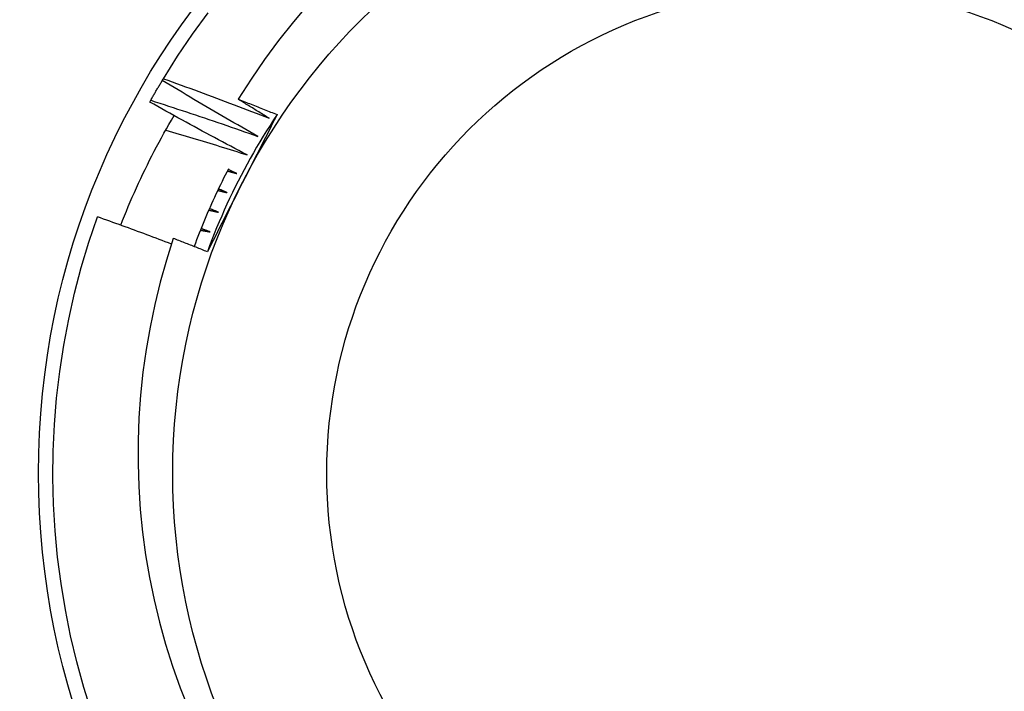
# Model space of a CAD drawing. Header units: inches. Extents: x 40 to 100, y 24.2 to 48.5.
# Tile 52 of 83: x 74.258 to 74.459, y 45.853 to 45.99. Entities that reach past the tile are written whole.
import ezdxf

# ---------------------------------------------------------------- set-up
doc = ezdxf.new("R2010")
doc.units = ezdxf.units.IN
doc.header["$MEASUREMENT"] = 0
doc.layers.add('Visible Edges(ANSI)', color=7, linetype='Continuous', lineweight=25)
doc.layers.add('Visible Tangent Edges(ANSI)', color=7, linetype='Continuous', lineweight=25)

msp = doc.modelspace()

# ---------------------------------------------------------------- linework, layer by layer
at = {"layer": 'Visible Edges(ANSI)'}
for p, q in [((74.2867186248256, 45.97756866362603), (74.28693072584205, 45.97791901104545)), ((74.28414572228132, 45.97314312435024), (74.28434617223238, 45.97350025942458))]:
    msp.add_line(p, q, dxfattribs=at)
at = {"layer": 'Visible Edges(ANSI)', "flags": 128}
for points in [[(74.31668948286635, 45.99330011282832), (74.31353486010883, 45.98959162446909), (74.31050641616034, 45.98577116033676), (74.30761065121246, 45.98184592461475), (74.30485662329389, 45.97782824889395), (74.30224657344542, 45.97372228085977)], [(74.28693072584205, 45.97791901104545), (74.2898361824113, 45.98252044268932), (74.29290084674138, 45.98701740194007), (74.29612098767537, 45.99140438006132)], [(74.28434617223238, 45.97350025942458), (74.28444256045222, 45.97367120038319), (74.28453915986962, 45.97384201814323), (74.2846359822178, 45.97401271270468), (74.28473300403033, 45.97418328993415), (74.28483026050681, 45.97435373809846), (74.28492771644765, 45.97452406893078), (74.28502539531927, 45.97469427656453), (74.28512328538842, 45.97486435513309), (74.28522139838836, 45.97503431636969), (74.28531971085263, 45.97520414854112), (74.28541824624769, 45.97537385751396), (74.28551699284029, 45.97554344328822), (74.28561596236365, 45.9757129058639), (74.28571513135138, 45.97588223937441), (74.28581452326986, 45.97605144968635), (74.2859141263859, 45.97622053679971), (74.2860139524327, 45.97638949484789), (74.28611397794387, 45.97655832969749), (74.28621422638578, 45.97672703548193), (74.28631467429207, 45.97689561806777), (74.28641534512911, 45.97706406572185), (74.28651622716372, 45.97723239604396), (74.28661732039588, 45.97740059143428), (74.2867186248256, 45.97756866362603)], [(74.30624551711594, 45.96611163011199), (74.30542523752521, 45.96657692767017), (74.30460553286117, 45.96704328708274), (74.30378640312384, 45.96751069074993), (74.30296784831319, 45.96797915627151), (74.30214986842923, 45.96844866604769), (74.30133246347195, 45.96891923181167), (74.30051563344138, 45.96939084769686), (74.29969939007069, 45.96986351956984), (74.2988837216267, 45.97033723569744), (74.29806862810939, 45.97081200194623), (74.29725410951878, 45.97128781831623), (74.29644017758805, 45.97176468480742), (74.29562683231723, 45.97224259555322), (74.29481407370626, 45.97272155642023), (74.29400189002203, 45.97320156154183), (74.29319029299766, 45.97368261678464), (74.29237927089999, 45.97416471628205), (74.29156884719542, 45.97464786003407), (74.29075901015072, 45.97513205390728), (74.28994974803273, 45.97561728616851), (74.2891410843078, 45.97610356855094), (74.28833300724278, 45.97659088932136), (74.28752551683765, 45.97707925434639), (74.2867186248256, 45.97756866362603)], [(74.28693072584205, 45.97791901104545), (74.28783695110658, 45.97759449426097), (74.2887428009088, 45.97726883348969), (74.2896482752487, 45.97694202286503), (74.29055336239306, 45.9766140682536), (74.29145808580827, 45.97628495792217), (74.29236241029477, 45.97595470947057), (74.29326637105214, 45.97562330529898), (74.29416993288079, 45.9752907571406), (74.2950731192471, 45.97495705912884), (74.29597591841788, 45.9746222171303), (74.29687833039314, 45.97428622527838), (74.29778035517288, 45.97394908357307), (74.29868200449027, 45.97361079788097), (74.29958326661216, 45.97327135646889), (74.3004841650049, 45.97293076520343), (74.30138467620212, 45.97258901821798), (74.30228481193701, 45.97224612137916), (74.30318457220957, 45.97190206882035), (74.3040839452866, 45.97155686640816), (74.30498293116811, 45.97121051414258), (74.30588154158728, 45.97086301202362), (74.30677975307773, 45.97051436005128), (74.30767757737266, 45.97016455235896), (74.30857501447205, 45.96981360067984)], [(74.30403911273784, 45.96233498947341), (74.30320396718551, 45.9627730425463), (74.30236936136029, 45.96321216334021), (74.30153528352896, 45.96365236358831), (74.30070175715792, 45.96409362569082), (74.299868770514, 45.96453596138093), (74.29903632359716, 45.96497937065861), (74.29820441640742, 45.96542384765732), (74.29737304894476, 45.96586939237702), (74.29654223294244, 45.9663160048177), (74.29571195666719, 45.966763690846), (74.29488222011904, 45.96721243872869), (74.2940530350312, 45.96766225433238), (74.29322440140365, 45.96811314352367), (74.2923963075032, 45.96856508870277), (74.29156876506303, 45.96901810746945), (74.29074177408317, 45.96947218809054), (74.2899153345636, 45.96992733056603), (74.28908944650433, 45.97038354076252), (74.28826410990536, 45.97084081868), (74.28743931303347, 45.9712991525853), (74.2866150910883, 45.97175855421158), (74.28579140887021, 45.97221901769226), (74.28496828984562, 45.97268053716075), (74.28414572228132, 45.97314312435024)], [(74.28434617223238, 45.97350025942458), (74.28526258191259, 45.97320575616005), (74.28617865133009, 45.97291008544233), (74.28709438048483, 45.97261325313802), (74.28800979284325, 45.97231526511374), (74.28892485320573, 45.97201610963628), (74.28983958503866, 45.97171579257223), (74.29075397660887, 45.9714143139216), (74.29166802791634, 45.971111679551), (74.29258173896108, 45.9708078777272), (74.29349509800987, 45.97050291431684), (74.29440812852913, 45.97019679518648), (74.29532079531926, 45.96988951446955), (74.29623313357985, 45.96958107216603), (74.2971451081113, 45.96927146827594), (74.29805674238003, 45.96896070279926), (74.29896802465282, 45.968648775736), (74.29987895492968, 45.96833569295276), (74.3007895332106, 45.96802144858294), (74.30169975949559, 45.96770604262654), (74.30260963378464, 45.96738948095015), (74.30351913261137, 45.96707175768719), (74.30442829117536, 45.96675287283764), (74.30533708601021, 45.9664328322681), (74.30624551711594, 45.96611163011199)], [(74.30224657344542, 45.97372228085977), (74.30257820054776, 45.97359265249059), (74.30290976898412, 45.97346286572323), (74.30324127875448, 45.9733329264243), (74.30357272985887, 45.97320282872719), (74.30390412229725, 45.97307257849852), (74.30423544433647, 45.97294216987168), (74.30456671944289, 45.97281160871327), (74.30489793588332, 45.97268088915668), (74.30522909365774, 45.97255001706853), (74.305560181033, 45.97241898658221), (74.30589122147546, 45.97228779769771), (74.30622219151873, 45.97215645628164), (74.306553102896, 45.97202496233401), (74.30688396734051, 45.9718933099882), (74.30721476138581, 45.97176150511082), (74.30754549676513, 45.97162954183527), (74.30787617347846, 45.97149742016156), (74.30820679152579, 45.97136514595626), (74.30853735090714, 45.97123271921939), (74.3088678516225, 45.97110013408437), (74.30919829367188, 45.97096739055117), (74.30952866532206, 45.97083449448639), (74.30985899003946, 45.97070144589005), (74.31018924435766, 45.97056823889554)], [(74.30857501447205, 45.96981360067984), (74.30831058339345, 45.96997517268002), (74.30804621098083, 45.97013686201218), (74.30778189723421, 45.9702986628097), (74.30751765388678, 45.97046057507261), (74.30725348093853, 45.9706225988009), (74.30698936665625, 45.97078473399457), (74.30672532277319, 45.97094698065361), (74.3064613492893, 45.97110934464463), (74.3061974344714, 45.97127181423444), (74.30593357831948, 45.97143439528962), (74.30566979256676, 45.97159709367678), (74.30540607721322, 45.97175989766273), (74.30514242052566, 45.97192281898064), (74.30487883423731, 45.97208584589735), (74.30461531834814, 45.97224899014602), (74.30435186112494, 45.97241223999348), (74.30408846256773, 45.97257560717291), (74.30382514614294, 45.97273907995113), (74.30356187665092, 45.97290267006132), (74.30329868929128, 45.97306637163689), (74.30303556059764, 45.97323017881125), (74.30277250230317, 45.97339410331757), (74.3025095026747, 45.97355813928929), (74.30224657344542, 45.97372228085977)], [(74.2782095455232, 45.94792798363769), (74.27858846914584, 45.94889530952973), (74.27897408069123, 45.94986006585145), (74.27936639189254, 45.95082221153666), (74.2797653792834, 45.95178170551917), (74.28017103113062, 45.95273852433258), (74.28058334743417, 45.95369262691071), (74.28100230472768, 45.95464397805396), (74.28142790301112, 45.95559253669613), (74.28186011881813, 45.95653827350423), (74.2822989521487, 45.95748115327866), (74.28274437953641, 45.95842113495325), (74.28319640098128, 45.95935819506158), (74.28365500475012, 45.96029228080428), (74.28412017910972, 45.96122336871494), (74.28459191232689, 45.96215141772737), (74.28507019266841, 45.96307639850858), (74.28555499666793, 45.96399826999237), (74.28604633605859, 45.96491699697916), (74.28654418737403, 45.96583254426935), (74.28704855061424, 45.96674487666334), (74.28755939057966, 45.96765395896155), (74.28807671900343, 45.96855975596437), (74.288600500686, 45.96946220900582), (74.289130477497, 45.97036084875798)], [(74.31018924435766, 45.97056823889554), (74.30959791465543, 45.9694007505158), (74.30900610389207, 45.96823316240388), (74.3084138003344, 45.96706537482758), (74.30782099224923, 45.96589728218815), (74.30722766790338, 45.96472877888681), (74.30663380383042, 45.96355976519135), (74.30603938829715, 45.96239012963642), (74.3054444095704, 45.96121977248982), (74.30484885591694, 45.96004859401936), (74.30425271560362, 45.9588764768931), (74.30365597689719, 45.95770332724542), (74.30305861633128, 45.95652904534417), (74.30246130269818, 45.95535483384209), (74.30186454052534, 45.95418163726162), (74.30126834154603, 45.95300937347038), (74.300672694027, 45.95183795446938), (74.30007758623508, 45.95066729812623), (74.29948300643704, 45.94949730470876), (74.2988889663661, 45.94832790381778), (74.29829544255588, 45.94715900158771), (74.29770242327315, 45.94599051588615), (74.29710993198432, 45.94482235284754), (74.2965179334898, 45.94365443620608), (74.2959264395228, 45.94248667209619)], [(74.31018924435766, 45.97056823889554), (74.30946327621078, 45.96947123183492), (74.30874827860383, 45.96836704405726), (74.308044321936, 45.96725578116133), (74.30735148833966, 45.96613755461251), (74.30666983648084, 45.96501248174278), (74.30599942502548, 45.96388066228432), (74.305340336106, 45.96274221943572), (74.30469264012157, 45.96159725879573), (74.304056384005, 45.96044589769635), (74.30343162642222, 45.95928825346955), (74.30281846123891, 45.95812443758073), (74.30221691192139, 45.95695456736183), (74.30162707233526, 45.95577875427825), (74.30104897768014, 45.95459712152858), (74.30048268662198, 45.95340978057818), (74.29992826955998, 45.95221685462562), (74.29938577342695, 45.9510184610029), (74.29885524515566, 45.94981472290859), (74.2983367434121, 45.94860574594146), (74.29783032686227, 45.94739166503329), (74.29733604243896, 45.94617259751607), (74.29685392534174, 45.94494866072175), (74.29638404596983, 45.94371997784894), (74.2959264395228, 45.94248667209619)], [(74.28741989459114, 45.96740719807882), (74.28811435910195, 45.96720346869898), (74.288808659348, 45.96699907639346), (74.28950279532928, 45.96679402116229), (74.2901967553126, 45.96658830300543), (74.29089053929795, 45.96638192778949), (74.29158415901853, 45.96617488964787), (74.29227760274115, 45.96596718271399), (74.2929708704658, 45.96575881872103), (74.29366396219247, 45.9655497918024), (74.29435688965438, 45.96534010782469), (74.29504962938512, 45.96512975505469), (74.2957422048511, 45.96491874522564), (74.29643459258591, 45.9647070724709), (74.29712681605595, 45.96449473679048), (74.29781885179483, 45.9642817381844), (74.29851071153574, 45.96406807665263), (74.29920239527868, 45.96385375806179), (74.29989389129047, 45.96363877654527), (74.30058521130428, 45.96342313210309), (74.30127635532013, 45.96320682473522), (74.301967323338, 45.96298986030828), (74.3026581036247, 45.96277223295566), (74.30334869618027, 45.96255394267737), (74.30403911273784, 45.96233498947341)], [(74.30024707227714, 45.95946391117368), (74.29991420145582, 45.9588202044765), (74.29958480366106, 45.95817472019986), (74.29925887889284, 45.95752747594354), (74.29893642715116, 45.95687848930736), (74.2986174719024, 45.9562277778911), (74.29830202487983, 45.95557536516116), (74.29799008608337, 45.95492126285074), (74.29768166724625, 45.95426549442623), (74.29737676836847, 45.95360807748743), (74.29707541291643, 45.95294903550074), (74.2967776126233, 45.95228838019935), (74.29648335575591, 45.95162613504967), (74.29619266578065, 45.95096231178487), (74.29590554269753, 45.95029694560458), (74.29562200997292, 45.94963004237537), (74.29534205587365, 45.94896161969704), (74.29506570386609, 45.94829170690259), (74.29479295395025, 45.94762032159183), (74.29452381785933, 45.94694747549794), (74.29425829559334, 45.94627319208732), (74.29399641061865, 45.94559749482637), (74.29373815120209, 45.94492039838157), (74.29348354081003, 45.94424192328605), (74.29323257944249, 45.94356209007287)], [(74.30002245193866, 45.9590304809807), (74.30010312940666, 45.95900797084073), (74.30018381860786, 45.95898544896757), (74.30026449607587, 45.95896292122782), (74.30034516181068, 45.95894038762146), (74.30042583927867, 45.95891784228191), (74.3005065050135, 45.95889528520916), (74.30058718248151, 45.9588727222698), (74.3006678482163, 45.95885015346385), (74.30074850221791, 45.9588275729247), (74.30082916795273, 45.95880498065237), (74.30090983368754, 45.95878238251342), (74.30099048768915, 45.95875977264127), (74.30107114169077, 45.95873715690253), (74.30115179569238, 45.9587145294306), (74.30123244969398, 45.95869189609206), (74.3013130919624, 45.95866925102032), (74.30139374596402, 45.95864660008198), (74.30147438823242, 45.95862393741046), (74.30155503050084, 45.95860126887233), (74.30163567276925, 45.958578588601), (74.30171631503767, 45.95855590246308), (74.30179694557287, 45.95853320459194), (74.30187757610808, 45.95851049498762), (74.30195821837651, 45.9584877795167)], [(74.30195821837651, 45.9584877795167), (74.30188431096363, 45.95852343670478), (74.30181041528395, 45.95855910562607), (74.30173653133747, 45.95859478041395), (74.30166263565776, 45.95863046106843), (74.3015887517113, 45.9586661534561), (74.301514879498, 45.95870185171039), (74.30144100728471, 45.95873756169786), (74.30136713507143, 45.95877327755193), (74.30129326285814, 45.95880899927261), (74.30121940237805, 45.95884473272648), (74.30114553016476, 45.95888047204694), (74.30107168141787, 45.95891622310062), (74.30099782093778, 45.95895198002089), (74.30092397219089, 45.95898774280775), (74.30085013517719, 45.95902351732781), (74.30077628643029, 45.95905929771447), (74.30070244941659, 45.95909508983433), (74.3006286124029, 45.95913088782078), (74.3005547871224, 45.95916669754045), (74.30048096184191, 45.95920250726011), (74.3004071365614, 45.95923833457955), (74.30033332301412, 45.959274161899), (74.3002594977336, 45.95931000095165), (74.3001856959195, 45.9593458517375)], [(74.29805249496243, 45.95505285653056), (74.2981338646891, 45.95503301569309), (74.29821524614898, 45.95501316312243), (74.29829661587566, 45.95499330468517), (74.29837799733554, 45.95497343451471), (74.29845936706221, 45.95495355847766), (74.29854073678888, 45.9549336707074), (74.29862210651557, 45.95491377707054), (74.29870346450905, 45.9548938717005), (74.2987848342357, 45.95487395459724), (74.29886619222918, 45.95485403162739), (74.29894755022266, 45.95483410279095), (74.29902890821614, 45.95481415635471), (74.29911026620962, 45.95479420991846), (74.2991916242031, 45.95477425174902), (74.29927297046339, 45.95475428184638), (74.29935432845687, 45.95473430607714), (74.29943567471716, 45.95471431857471), (74.29951702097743, 45.95469432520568), (74.29959836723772, 45.95467432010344), (74.299679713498, 45.95465430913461), (74.29976104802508, 45.95463428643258), (74.29984239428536, 45.95461425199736), (74.29992372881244, 45.95459421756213), (74.30000506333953, 45.95457416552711)], [(74.30000506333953, 45.95457416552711), (74.29993002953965, 45.95460737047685), (74.29985500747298, 45.95464058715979), (74.29977997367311, 45.95467380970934), (74.29970495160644, 45.95470704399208), (74.29962994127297, 45.95474028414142), (74.2995549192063, 45.95477353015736), (74.29947990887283, 45.95480678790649), (74.29940489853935, 45.95484005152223), (74.29932989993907, 45.95487332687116), (74.2992549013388, 45.9549066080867), (74.29917990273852, 45.95493989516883), (74.29910490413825, 45.95497319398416), (74.29902991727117, 45.95500650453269), (74.29895493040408, 45.95503982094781), (74.298879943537, 45.95507314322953), (74.29880496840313, 45.95510647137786), (74.29872999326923, 45.95513981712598), (74.29865501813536, 45.9551731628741), (74.29858005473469, 45.95520652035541), (74.298505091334, 45.95523988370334), (74.29843012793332, 45.95527325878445), (74.29835516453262, 45.95530663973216), (74.29828021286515, 45.95534003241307), (74.29820526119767, 45.95537343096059)], [(74.29621451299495, 45.95101255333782), (74.29629650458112, 45.95099539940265), (74.29637848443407, 45.95097823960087), (74.29646046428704, 45.95096106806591), (74.2965424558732, 45.95094388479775), (74.29662443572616, 45.95092669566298), (74.29670641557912, 45.95090950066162), (74.29678839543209, 45.95089229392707), (74.29687036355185, 45.9508750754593), (74.29695234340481, 45.95085785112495), (74.29703431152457, 45.9508406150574), (74.29711629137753, 45.95082337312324), (74.29719825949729, 45.95080611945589), (74.29728022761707, 45.95078885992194), (74.29736219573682, 45.95077158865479), (74.2974441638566, 45.95075431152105), (74.29752612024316, 45.95073702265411), (74.29760808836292, 45.95071972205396), (74.29769004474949, 45.95070241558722), (74.29777201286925, 45.95068510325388), (74.29785396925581, 45.95066777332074), (74.29793592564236, 45.95065044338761), (74.29801788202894, 45.95063310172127), (74.2980998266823, 45.95061574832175), (74.29818178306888, 45.95059838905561)], [(74.29818178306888, 45.95059838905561), (74.29810569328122, 45.95062910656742), (74.29802961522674, 45.95065982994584), (74.29795353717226, 45.95069057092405), (74.2978774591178, 45.95072131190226), (74.29780139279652, 45.95075206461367), (74.29772532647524, 45.95078282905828), (74.29764926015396, 45.95081359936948), (74.29757319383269, 45.95084437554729), (74.29749713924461, 45.95087516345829), (74.29742108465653, 45.95090595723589), (74.29734503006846, 45.95093676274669), (74.29726898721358, 45.95096757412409), (74.2971929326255, 45.95099839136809), (74.29711688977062, 45.95102922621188), (74.29704085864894, 45.95106006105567), (74.29696481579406, 45.95109090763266), (74.29688878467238, 45.95112176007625), (74.2968127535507, 45.95115262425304), (74.29673673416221, 45.95118349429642), (74.29666070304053, 45.95121437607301), (74.29658468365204, 45.95124526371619), (74.29650867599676, 45.95127616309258), (74.29643265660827, 45.95130706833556), (74.296356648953, 45.95133797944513)], [(74.27228903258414, 45.84813463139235), (74.27066249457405, 45.85332782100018), (74.26921865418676, 45.85857474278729), (74.26795928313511, 45.86386896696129), (74.26688590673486, 45.86920401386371), (74.26599986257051, 45.87457334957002), (74.26530223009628, 45.87997039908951), (74.26479385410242, 45.88538855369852), (74.2644753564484, 45.89082117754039), (74.26434713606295, 45.89626161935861), (74.26440934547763, 45.90170321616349), (74.26466191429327, 45.907139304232), (74.26510453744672, 45.91256322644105), (74.26573665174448, 45.91796834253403), (74.26655749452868, 45.92334803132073), (74.26756606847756, 45.92869570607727), (74.26876112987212, 45.93400481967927), (74.27014121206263, 45.93926886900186), (74.2717046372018, 45.94448140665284), (74.27344948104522, 45.94963604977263)], [(74.28857950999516, 45.94407943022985), (74.28795167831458, 45.94431744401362), (74.28732362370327, 45.94455489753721), (74.28669533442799, 45.944791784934), (74.28606682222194, 45.9450281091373), (74.28543807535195, 45.94526387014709), (74.28480910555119, 45.9454990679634), (74.28417991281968, 45.94573370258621), (74.2835504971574, 45.94596777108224), (74.28292084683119, 45.94620127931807), (74.2822909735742, 45.94643421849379), (74.28166087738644, 45.94666659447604), (74.28103057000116, 45.94689840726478), (74.2804000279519, 45.94712965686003), (74.27976926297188, 45.94736033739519), (74.27913827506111, 45.94759045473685), (74.27850707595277, 45.94782000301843), (74.27787564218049, 45.94804898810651), (74.27724399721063, 45.94827741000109), (74.27661212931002, 45.94850526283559), (74.27598003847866, 45.94873255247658), (74.27534772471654, 45.94895927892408), (74.27471519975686, 45.94918543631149), (74.27408245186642, 45.94941102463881), (74.27344948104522, 45.94963604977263)], [(74.29451051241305, 45.94691394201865), (74.29459302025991, 45.94689949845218), (74.29467552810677, 45.9468850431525), (74.29475802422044, 45.94687058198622), (74.2948405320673, 45.94685610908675), (74.29492303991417, 45.94684162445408), (74.29500553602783, 45.94682713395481), (74.29508803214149, 45.94681263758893), (74.29517053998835, 45.94679812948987), (74.29525303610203, 45.9467836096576), (74.29533553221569, 45.94676908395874), (74.29541802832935, 45.94675454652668), (74.29550051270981, 45.94674000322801), (74.29558300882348, 45.94672544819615), (74.29566550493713, 45.9467108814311), (74.2957479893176, 45.94669631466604), (74.29583048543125, 45.94668173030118), (74.29591296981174, 45.94666714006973), (74.29599545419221, 45.94665253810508), (74.29607793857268, 45.94663793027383), (74.29616042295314, 45.94662331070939), (74.2962429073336, 45.94660868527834), (74.29632539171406, 45.9465940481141), (74.29640786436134, 45.94657940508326), (74.29649034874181, 45.94656475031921)], [(74.29649034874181, 45.94656475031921), (74.29641329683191, 45.94659295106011), (74.29633624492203, 45.94662115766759), (74.29625919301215, 45.94664937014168), (74.29618214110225, 45.94667759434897), (74.29610510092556, 45.94670582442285), (74.29602806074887, 45.94673406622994), (74.29595103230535, 45.94676231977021), (74.29587399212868, 45.94679057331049), (74.29579696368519, 45.94681884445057), (74.29571993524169, 45.94684711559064), (74.2956429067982, 45.94687540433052), (74.2955658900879, 45.94690369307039), (74.29548887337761, 45.94693199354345), (74.29541185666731, 45.94696030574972), (74.29533483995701, 45.94698862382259), (74.29525783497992, 45.94701694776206), (74.29518081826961, 45.94704528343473), (74.29510382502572, 45.94707363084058), (74.29502682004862, 45.94710198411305), (74.29494982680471, 45.9471303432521), (74.29487282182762, 45.94715871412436), (74.29479582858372, 45.94718709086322), (74.29471884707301, 45.94721547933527), (74.2946418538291, 45.94724387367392)], [(74.28896357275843, 45.94524126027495), (74.28754602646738, 45.94076681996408), (74.28627847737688, 45.93624094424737), (74.28516457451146, 45.93167502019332), (74.2842068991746, 45.92708038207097), (74.28340585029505, 45.92246104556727), (74.28276181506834, 45.91782102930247), (74.28227518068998, 45.9131643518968), (74.28194633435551, 45.90849503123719), (74.28177568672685, 45.90381708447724), (74.28176360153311, 45.89913453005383), (74.28191048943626, 45.89445138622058), (74.28221673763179, 45.88977167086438), (74.28268273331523, 45.8850994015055), (74.28330854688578, 45.8804407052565), (74.2840922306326, 45.87581138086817), (74.28503238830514, 45.87121721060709), (74.28612782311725, 45.86666214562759), (74.28737735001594, 45.86215013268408), (74.28877978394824, 45.85768511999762), (74.29033391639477, 45.85327105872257), (74.29203858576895, 45.84891189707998)], [(74.2959264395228, 45.94248667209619), (74.29563685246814, 45.94260286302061), (74.29534723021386, 45.94271893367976), (74.29505756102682, 45.94283487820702), (74.29476784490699, 45.942950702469), (74.29447807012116, 45.94306640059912), (74.29418826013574, 45.94318197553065), (74.29389840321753, 45.94329743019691), (74.29360848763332, 45.94341275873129), (74.29331853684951, 45.9435279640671), (74.29302852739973, 45.94364304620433), (74.29273848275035, 45.94375800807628), (74.29244839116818, 45.94387284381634), (74.29215824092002, 45.94398755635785), (74.29186805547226, 45.94410214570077), (74.29157781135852, 45.94421661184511), (74.29128753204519, 45.94433095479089), (74.29099720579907, 45.94444517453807), (74.29070682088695, 45.94455927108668), (74.29041640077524, 45.94467324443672), (74.29012593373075, 45.94478709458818), (74.28983540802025, 45.94490082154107), (74.28954484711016, 45.94501442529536), (74.2892542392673, 45.9451279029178), (74.28896357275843, 45.94524126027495)]]:
    msp.add_lwpolyline(points, dxfattribs=at)
at = {"layer": 'Visible Edges(ANSI)'}
for centre, radius in [((74.41985608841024, 45.89720487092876), 0.3451589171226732), ((74.41985608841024, 45.89720487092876), 0.1584645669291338), ((74.41985608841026, 45.89720487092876), 0.131)]:
    msp.add_circle(centre, radius, dxfattribs=at)
at = {"layer": 'Visible Tangent Edges(ANSI)'}
for centre, radius in [((74.41985608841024, 45.89720487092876), 0.3308444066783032), ((74.41985608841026, 45.89720487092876), 0.099503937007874)]:
    msp.add_circle(centre, radius, dxfattribs=at)

doc.saveas('drawing.dxf')
